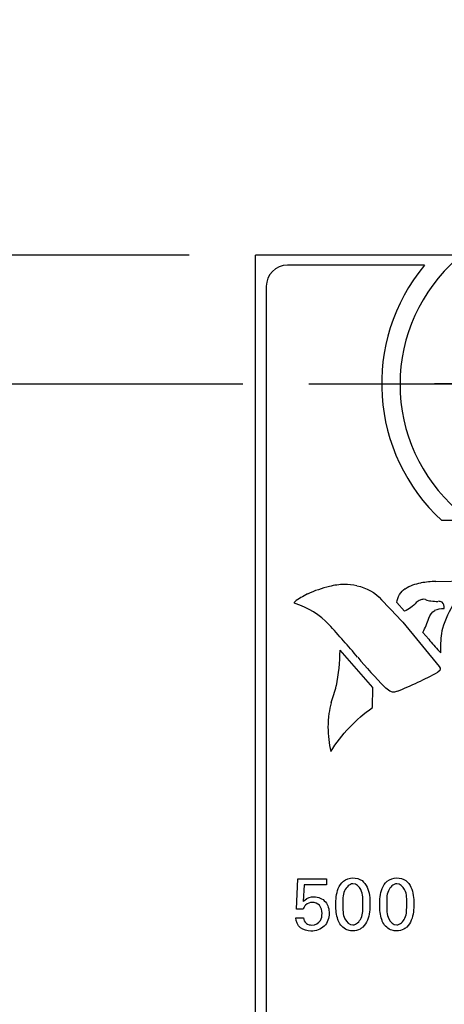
# Model space of a CAD drawing. Header units: inches. Extents: x 0 to 22, y 0 to 17.
# Tile 13 of 24: x 6.7 to 7.1, y 11.6 to 12.5. Entities that reach past the tile are written whole.
import ezdxf

# ---------------------------------------------------------------- set-up
doc = ezdxf.new("R2010")
doc.units = ezdxf.units.IN
doc.header["$LTSCALE"] = 1.21
doc.header["$MEASUREMENT"] = 0
doc.linetypes.add('CENTER', pattern=[0.6, 0.375, -0.075, 0.075, -0.075])
doc.layers.get('0').update_dxf_attribs({"linetype": 'CONTINUOUS'})
doc.layers.add('DEFAULT_1', color=7, linetype='CENTER')
doc.layers.add('DIMENSIONS', color=7, linetype='CONTINUOUS')
doc.styles.get("Standard").update_dxf_attribs({"font": 'txt', "width": 0.8})
doc.dimstyles.new('DIMSTYLE_1', dxfattribs={"dimtxt": 0.125, "dimasz": 0.18, "dimexe": 0.125, "dimexo": 0.0625, "dimgap": 0.03125, "dimtad": 0, "dimtih": 1, "dimtoh": 1, "dimzin": 0, "dimdsep": 46, "dimtxsty": 'STANDARD', "dimblk": '_FILLED', "dimblk1": '_FILLED', "dimblk2": '_FILLED', "dimcen": 0.09, "dimazin": 0, "dimtp": 0.01, "dimtm": 0.01, "dimtfac": 1, "dimtofl": 0, "dimtmove": 0, "dimatfit": 3, "dimldrblk": '_FILLED', "dimfxl": 1, "dimtolj": 1, "dimtzin": 0, "dimarcsym": 0})

# ---------------------------------------------------------------- blocks, each defined once
blk = doc.blocks.new('*D2')
at = {"layer": 'DIMENSIONS', "color": 2, "linetype": 'CONTINUOUS'}
for p, q in [((6.4569, 12.15322), (6.32665, 12.05578)), ((6.91037, 12.15322), (6.4569, 12.15322)), ((6.32665, 12.05578), (6.23487, 12.05578))]:
    blk.add_line(p, q, dxfattribs=at)
at = {"layer": 'DIMENSIONS', "color": 2, "linetype": 'CONTINUOUS', "insert": (6.17237, 12.11828), "char_height": 0.125, "width": 1.425, "attachment_point": 3, "line_spacing_factor": 0.9}
blk.add_mtext('122.45{\\ftxt.shx;\\W1.000000;\\H0.125000; }[4.821]', dxfattribs=at)
blk = doc.blocks.new('_FILLED')
at = {"color": 0, "linetype": 'BYBLOCK'}
blk.add_solid([(0, 0), (-1, 0.1736), (-1, -0.1736)], dxfattribs=at)
blk = doc.blocks.new('*D3')
at = {"layer": 'DIMENSIONS', "color": 2, "linetype": 'CONTINUOUS'}
blk.add_line((6.85987, 12.27522), (6.23487, 12.27522), dxfattribs=at)
at = {"layer": 'DIMENSIONS', "color": 2, "linetype": 'CONTINUOUS', "insert": (6.17237, 12.33772), "char_height": 0.125, "width": 1.425, "attachment_point": 3, "line_spacing_factor": 0.9}
blk.add_mtext('125.55{\\ftxt.shx;\\W1.000000;\\H0.125000; }[4.943]', dxfattribs=at)
blk = doc.blocks.new('*D15')
at = {"layer": 'DIMENSIONS', "color": 2, "linetype": 'CONTINUOUS'}
for p, q in [((7.111, 12.89925), (7.111, 12.96272)), ((7.22166, 12.83962), (7.111, 12.89925)), ((7.22166, 10.26524), (7.22166, 12.83962))]:
    blk.add_line(p, q, dxfattribs=at)
at = {"layer": 'DIMENSIONS', "color": 2, "linetype": 'CONTINUOUS', "insert": (7.0485, 13.02522), "char_height": 0.125, "width": 1.425, "attachment_point": 1, "rotation": 90, "line_spacing_factor": 0.9}
blk.add_mtext('2X 0.13{\\ftxt.shx;\\W1.000000;\\H0.125000; }[.005]', dxfattribs=at)

msp = doc.modelspace()

# ---------------------------------------------------------------- linework, layer by layer
at = {"color": 7, "linetype": 'CONTINUOUS'}
for p, q in [((6.92237, 7.13731), (6.92237, 12.27522)), ((7.71037, 12.27522), (6.92237, 12.27522)), ((7.08208, 12.26572), (6.95254, 12.26572)), ((6.93254, 12.24572), (6.93254, 8.17572)), ((7.3348, 12.02472), (7.09829, 12.02472))]:
    msp.add_line(p, q, dxfattribs=at)
at = {"color": 40, "linetype": 'CONTINUOUS'}
for p, q in [((7.0927, 11.96705), (7.1278, 11.96764)), ((7.06311, 11.93905), (7.056, 11.94734)), ((7.08299, 11.94996), (7.08101, 11.95024)), ((7.10059, 11.94148), (7.10062, 11.94216)), ((7.06137, 11.92862), (7.09588, 11.88686)), ((7.08592, 11.91275), (7.08047, 11.91902)), ((7.03321, 11.86704), (7.00229, 11.90219)), ((7.09731, 11.89976), (7.09596, 11.90117)), ((7.09661, 11.88294), (7.09463, 11.88146)), ((7.0959, 11.88686), (7.09674, 11.88537)), ((7.09669, 11.88461), (7.09655, 11.88297)), ((7.09666, 11.88543), (7.09669, 11.88461)), ((7.03283, 11.84803), (7.03321, 11.86704)), ((6.9611, 11.65761), (6.96236, 11.68624)), ((6.96236, 11.68624), (6.9894, 11.68624)), ((6.9894, 11.68624), (6.9894, 11.68062)), ((6.96833, 11.68062), (6.96744, 11.66505)), ((6.9894, 11.68062), (6.96833, 11.68062)), ((6.96744, 11.65761), (6.9611, 11.65761)), ((6.96048, 11.64954), (6.96771, 11.64954))]:
    msp.add_line(p, q, dxfattribs=at)
at = {"color": 7, "linetype": 'CONTINUOUS'}
for centre, radius, start, end in [((7.21637, 12.15322), 0.1575, 131.20295, 228.79705), ((6.95254, 12.24572), 0.02, 90, 180), ((7.21654, 12.15372), 0.175, 140.20818, 227.4886)]:
    msp.add_arc(centre, radius, start, end, dxfattribs=at)
at = {"color": 40, "linetype": 'CONTINUOUS'}
for centre, radius, start, end in [((7.00629, 11.91046), 0.05375, 90.01539, 105.10984), ((7.00624, 11.91008), 0.05413, 77.27641, 89.95795), ((7.0978, 11.84132), 0.12593, 92.34709, 98.73675), ((7.02646, 11.85101), 0.11787, 117.80767, 124.64234), ((7.01487, 11.86167), 0.10313, 102.61003, 114.83945), ((5.10609, 10.09144), 2.68304, 43.21595, 43.83753), ((7.09087, 11.97146), 0.02294, 249.90272, 262.89476), ((7.09567, 12.02147), 0.07321, 264.01252, 269.24618), ((6.38995, 11.36918), 0.82012, 39.93067, 42.79311), ((6.96663, 11.97599), 0.1273, 333.41409, 339.95865), ((7.19691, 11.90426), 0.09978, 169.37834, 180.00752), ((7.2514, 12.04654), 0.21283, 218.97686, 223.08275), ((6.80613, 11.90546), 0.19618, 349.11859, 359.04356), ((7.22237, 11.90427), 0.12525, 180.01243, 182.07275), ((7.45364, 12.26161), 0.5683, 220.09244, 223.93813), ((6.91227, 12.22058), 0.38505, 291.99182, 298.26792), ((6.87235, 11.89895), 0.12994, 339.1113, 346.42413), ((7.12164, 11.82074), 0.13175, 166.0108, 170.54237), ((7.08785, 11.82963), 0.09701, 172.45294, 180.0612), ((7.08801, 11.82955), 0.09717, 180.01149, 193.70516)]:
    msp.add_arc(centre, radius, start, end, dxfattribs=at)
for points in [[(7.06381, 11.96028), (7.06824, 11.96318), (7.0735, 11.96506), (7.07876, 11.96565)], [(7.1278, 11.96764), (7.11439, 11.95592), (7.10399, 11.93976), (7.09891, 11.92268)], [(7.01816, 11.96291), (7.02694, 11.96149), (7.03562, 11.95656), (7.04138, 11.94978)], [(7.056, 11.94734), (7.05654, 11.95238), (7.05956, 11.95753), (7.0637, 11.96044)], [(6.95908, 11.9472), (6.95908, 11.9475), (6.95926, 11.94782), (6.95951, 11.94798)], [(6.95992, 11.94631), (6.95951, 11.94633), (6.95908, 11.94679), (6.95908, 11.9472)], [(6.99182, 11.92626), (6.98323, 11.93542), (6.9719, 11.94255), (6.95992, 11.94631)], [(7.07423, 11.94709), (7.07119, 11.94366), (7.06732, 11.94082), (7.06313, 11.93896)], [(7.07792, 11.94945), (7.07658, 11.94889), (7.07531, 11.94809), (7.07423, 11.94712)], [(7.08101, 11.95024), (7.07994, 11.95024), (7.07884, 11.94998), (7.07789, 11.94948)], [(7.09864, 11.94761), (7.09754, 11.94809), (7.09632, 11.94834), (7.09512, 11.94834)], [(7.10062, 11.94216), (7.10062, 11.94406), (7.09988, 11.94608), (7.09864, 11.94753)], [(7.08616, 11.93236), (7.08706, 11.93534), (7.08916, 11.93815), (7.09178, 11.93982)], [(7.09173, 11.93988), (7.09446, 11.94097), (7.09746, 11.94155), (7.10041, 11.94155)], [(7.04916, 11.86352), (7.04747, 11.86461), (7.04589, 11.86587), (7.04442, 11.86723)], [(7.0528, 11.86261), (7.05156, 11.86261), (7.05029, 11.86291), (7.04919, 11.86348)], [(7.05651, 11.86354), (7.05539, 11.86294), (7.05408, 11.86261), (7.0528, 11.86261)], [(6.99355, 11.80652), (7.00348, 11.82276), (7.01714, 11.83719), (7.03281, 11.848)], [(6.96966, 11.66163), (6.96857, 11.66055), (6.96788, 11.65907), (6.96744, 11.65761)], [(6.97612, 11.66414), (6.97381, 11.66414), (6.97129, 11.66327), (6.96966, 11.66163)]]:
    msp.add_open_spline(points, degree=3, dxfattribs=at)
for points, knots in [([(6.99825, 11.66163), (6.99825, 11.66685), (6.99888, 11.67509), (7.00484, 11.68528), (7.01123, 11.68722), (7.01438, 11.68722)], [0, 0, 0, 0, 0.464373, 0.719487, 1, 1, 1, 1]), ([(7.01438, 11.68722), (7.01737, 11.68722), (7.02335, 11.6857), (7.02987, 11.67624), (7.03051, 11.66803), (7.03051, 11.66275)], [0, 0, 0, 0, 0.273488, 0.516288, 1, 1, 1, 1]), ([(7.03965, 11.66163), (7.03965, 11.66685), (7.04027, 11.67509), (7.04623, 11.68529), (7.05262, 11.68722), (7.05578, 11.68722)], [0, 0, 0, 0, 0.46429, 0.719361, 1, 1, 1, 1]), ([(7.05578, 11.68722), (7.05876, 11.68722), (7.06474, 11.6857), (7.07126, 11.67624), (7.0719, 11.66803), (7.0719, 11.66275)], [0, 0, 0, 0, 0.273487, 0.516287, 1, 1, 1, 1]), ([(7.01446, 11.68165), (7.01102, 11.68165), (7.0043, 11.67424), (7.00493, 11.66638), (7.00493, 11.66199)], [0, 0, 0, 0, 0.439321, 1, 1, 1, 1]), ([(7.02377, 11.66212), (7.02377, 11.66686), (7.02459, 11.67502), (7.01752, 11.68165), (7.01446, 11.68165)], [0, 0, 0, 0, 0.607927, 1, 1, 1, 1]), ([(7.05584, 11.68165), (7.05241, 11.68165), (7.0457, 11.67423), (7.04632, 11.66638), (7.04632, 11.66199)], [0, 0, 0, 0, 0.439106, 1, 1, 1, 1]), ([(7.06516, 11.66212), (7.06516, 11.66686), (7.06598, 11.67502), (7.0589, 11.68165), (7.05584, 11.68165)], [0, 0, 0, 0, 0.6078, 1, 1, 1, 1]), ([(6.96744, 11.66505), (6.96789, 11.6655), (6.97056, 11.6681), (6.97449, 11.66949), (6.97758, 11.66949)], [0, 0, 0, 0, 0.171477, 1, 1, 1, 1]), ([(6.97758, 11.66949), (6.98153, 11.66949), (6.98994, 11.66597), (6.99197, 11.65751), (6.99197, 11.65365)], [0, 0, 0, 0, 0.50536, 1, 1, 1, 1]), ([(6.98523, 11.65378), (6.98523, 11.65645), (6.98403, 11.66211), (6.97851, 11.66414), (6.97612, 11.66414)], [0, 0, 0, 0, 0.527671, 1, 1, 1, 1]), ([(7.00139, 11.64516), (7.00095, 11.64604), (6.99873, 11.65122), (6.99825, 11.657), (6.99825, 11.66163)], [0, 0, 0, 0, 0.175212, 1, 1, 1, 1]), ([(7.00493, 11.66199), (7.00493, 11.65743), (7.00433, 11.64949), (7.01123, 11.64294), (7.01431, 11.64294)], [0, 0, 0, 0, 0.596638, 1, 1, 1, 1]), ([(7.01431, 11.64294), (7.01765, 11.64294), (7.02425, 11.6501), (7.02377, 11.65781), (7.02377, 11.66212)], [0, 0, 0, 0, 0.436667, 1, 1, 1, 1]), ([(7.03051, 11.66275), (7.03051, 11.66019), (7.03025, 11.65256), (7.02762, 11.6444), (7.02383, 11.64086)], [0, 0, 0, 0, 0.330118, 1, 1, 1, 1]), ([(7.04278, 11.64516), (7.04234, 11.64604), (7.04012, 11.65122), (7.03965, 11.657), (7.03965, 11.66163)], [0, 0, 0, 0, 0.175212, 1, 1, 1, 1]), ([(7.04632, 11.66199), (7.04632, 11.65743), (7.04572, 11.64949), (7.05262, 11.64294), (7.05571, 11.64294)], [0, 0, 0, 0, 0.596641, 1, 1, 1, 1]), ([(7.05571, 11.64294), (7.05905, 11.64294), (7.06564, 11.6501), (7.06516, 11.65781), (7.06516, 11.66212)], [0, 0, 0, 0, 0.436559, 1, 1, 1, 1]), ([(7.0719, 11.66275), (7.0719, 11.66019), (7.07165, 11.65256), (7.06902, 11.6444), (7.06523, 11.64086)], [0, 0, 0, 0, 0.330119, 1, 1, 1, 1]), ([(6.9748, 11.63703), (6.97132, 11.63703), (6.9638, 11.63879), (6.96063, 11.64611), (6.96048, 11.64954)], [0, 0, 0, 0, 0.503359, 1, 1, 1, 1]), ([(6.96771, 11.64954), (6.96776, 11.64758), (6.96981, 11.64361), (6.97386, 11.64273), (6.97571, 11.64273)], [0, 0, 0, 0, 0.515087, 1, 1, 1, 1]), ([(6.99197, 11.65365), (6.99197, 11.6494), (6.98871, 11.64005), (6.97927, 11.63703), (6.9748, 11.63703)], [0, 0, 0, 0, 0.487268, 1, 1, 1, 1]), ([(6.97571, 11.64273), (6.97872, 11.64273), (6.98444, 11.64586), (6.98523, 11.65148), (6.98523, 11.65378)], [0, 0, 0, 0, 0.567313, 1, 1, 1, 1]), ([(7.01424, 11.63717), (7.01276, 11.63717), (7.00752, 11.63784), (7.00304, 11.64181), (7.00139, 11.64516)], [0, 0, 0, 0, 0.284885, 1, 1, 1, 1]), ([(7.02383, 11.64086), (7.02304, 11.64011), (7.02022, 11.63803), (7.01664, 11.63717), (7.01424, 11.63717)], [0, 0, 0, 0, 0.312426, 1, 1, 1, 1]), ([(7.05564, 11.63717), (7.05415, 11.63717), (7.04891, 11.63784), (7.04442, 11.64181), (7.04278, 11.64516)], [0, 0, 0, 0, 0.285336, 1, 1, 1, 1]), ([(7.06523, 11.64086), (7.06444, 11.64011), (7.06161, 11.63803), (7.05803, 11.63717), (7.05564, 11.63717)], [0, 0, 0, 0, 0.312428, 1, 1, 1, 1])]:
    msp.add_open_spline(points, degree=3, knots=knots, dxfattribs=at)
at = {"layer": 'DEFAULT_1', "color": 7, "linetype": 'CENTER'}
for p, q in [((7.06686, 12.15322), (6.97287, 12.15322)), ((7.21637, 12.15322), (7.06686, 12.15322)), ((7.21654, 12.15372), (7.09154, 12.15372))]:
    msp.add_line(p, q, dxfattribs=at)

# ---------------------------------------------------------------- dimensions: what is measured, and where the dimension line sits
at = {"layer": 'DIMENSIONS', "color": 2, "linetype": 'CONTINUOUS'}
dim = msp.add_ordinate_dim(feature_location=(7.22166, 10.26524), offset=(-0.11066, 2.69748), dtype=1, origin=(7.21637, 10.20274), text='2X <>', dimstyle='DIMSTYLE_1', dxfattribs=at)
dim.commit()
dim.dimension.update_dxf_attribs({"geometry": '*D15', "text_midpoint": (7.111, 13.73772)})
for feature_location, offset, origin, picture, middle in [((6.85987, 12.27522), (-0.625, 0), (6.92237, 7.33231), '*D3', (5.45987, 12.27522)), ((6.91037, 12.15322), (-0.6755, -0.09744), (6.97287, 7.33231), '*D2', (5.45987, 12.05578))]:
    dim = msp.add_ordinate_dim(feature_location=feature_location, offset=offset, dtype=0, origin=origin, dimstyle='DIMSTYLE_1', dxfattribs=at)
    dim.commit()
    dim.dimension.update_dxf_attribs({"geometry": picture, "text_midpoint": middle})

doc.saveas('drawing.dxf')
